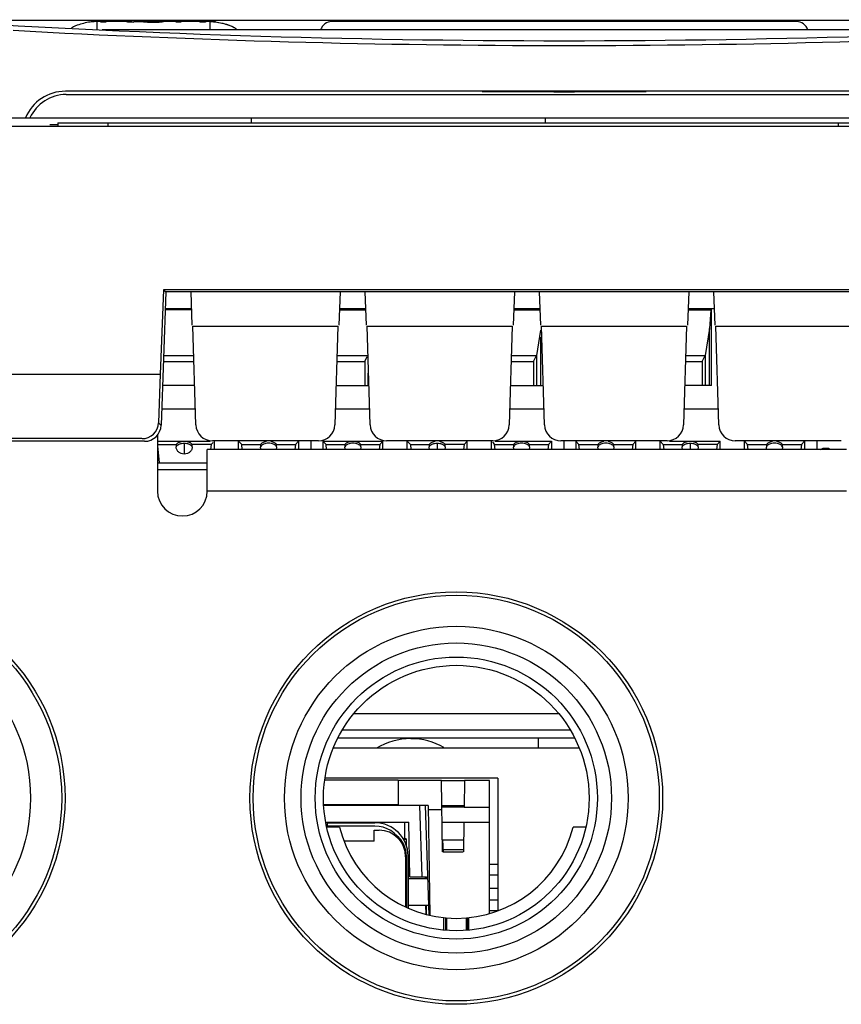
# Model space of a CAD drawing. Header units: millimetres. Extents: x 0 to 1400, y 0 to 1300.
# Tile 13 of 78: x 521 to 571, y 221 to 280. Entities that reach past the tile are written whole.
import ezdxf

# ---------------------------------------------------------------- set-up
doc = ezdxf.new("R2010")
doc.units = ezdxf.units.MM
doc.header["$LTSCALE"] = 84.740741
doc.layers.add('00_COMPONENTS', color=7, linetype='CONTINUOUS')

msp = doc.modelspace()

# ---------------------------------------------------------------- linework, layer by layer
at = {"layer": '00_COMPONENTS', "color": 7, "linetype": 'CONTINUOUS'}
for p, q in [((592.148, 279.929), (515.645, 279.929)), ((527.785, 279.864), (525.747, 279.864)), ((525.994, 279.832), (525.994, 279.864)), ((526.292, 279.832), (525.994, 279.832)), ((526.292, 279.864), (526.292, 279.832)), ((527.977, 279.832), (527.603, 279.832)), ((527.977, 279.864), (528.811, 279.864)), ((528.562, 279.851), (528.49, 279.857)), ((529.265, 279.862), (529.458, 279.863)), ((532.547, 279.864), (529.489, 279.864)), ((529.736, 279.852), (529.679, 279.846)), ((530.526, 279.832), (530.526, 279.864)), ((530.812, 279.832), (530.526, 279.832)), ((530.812, 279.864), (530.812, 279.832)), ((532.299, 279.832), (531.994, 279.832)), ((532.014, 279.864), (532.014, 279.832)), ((532.299, 279.864), (532.299, 279.832)), ((567.897, 279.864), (539.897, 279.864)), ((581.728, 279.364), (526.066, 279.364)), ((583.947, 275.664), (523.847, 275.664)), ((523.897, 275.464), (583.897, 275.464)), ((490.304, 274.064), (617.489, 274.064)), ((522.905, 273.664), (523.388, 273.664)), ((523.397, 273.764), (573.397, 273.764)), ((523.397, 273.764), (523.397, 273.564)), ((535.047, 274.064), (535.047, 273.764)), ((552.747, 274.064), (552.747, 273.764)), ((424.681, 273.564), (618.113, 273.564)), ((529.763, 263.702), (529.562, 258.604)), ((529.897, 263.564), (529.616, 255.529)), ((573.53, 263.702), (529.763, 263.702)), ((529.763, 263.702), (529.897, 263.564)), ((573.397, 263.564), (529.897, 263.564)), ((531.397, 263.564), (531.467, 261.564)), ((540.397, 263.564), (540.327, 261.564)), ((541.897, 263.564), (541.967, 261.564)), ((550.897, 263.564), (550.827, 261.564)), ((552.397, 263.564), (552.467, 261.564)), ((561.397, 263.564), (561.327, 261.564)), ((562.897, 263.564), (562.967, 261.564)), ((531.434, 262.484), (529.859, 262.484)), ((529.862, 262.564), (531.432, 262.564)), ((540.359, 262.484), (541.934, 262.484)), ((540.362, 262.564), (541.932, 262.564)), ((550.859, 262.484), (552.434, 262.484)), ((550.862, 262.564), (552.432, 262.564)), ((561.359, 262.484), (562.723, 262.484)), ((561.362, 262.564), (562.932, 262.564)), ((562.723, 262.484), (562.652, 261.36)), ((562.764, 257.931), (562.764, 262.564)), ((531.531, 261.501), (540.262, 261.501)), ((531.711, 255.56), (531.531, 261.501)), ((540.262, 261.501), (540.082, 255.56)), ((542.031, 261.501), (550.762, 261.501)), ((542.211, 255.56), (542.031, 261.501)), ((550.762, 261.501), (550.582, 255.56)), ((552.477, 261.268), (552.227, 259.736)), ((552.531, 261.501), (561.262, 261.501)), ((552.711, 255.56), (552.531, 261.501)), ((561.262, 261.501), (561.082, 255.56)), ((562.652, 261.36), (562.387, 259.736)), ((562.652, 257.931), (562.652, 261.36)), ((563.031, 261.501), (571.762, 261.501)), ((563.211, 255.56), (563.031, 261.501)), ((552.492, 257.931), (552.492, 260.843)), ((529.75, 259.376), (531.543, 259.376)), ((529.763, 259.736), (531.53, 259.736)), ((540.25, 259.376), (541.882, 259.376)), ((540.263, 259.736), (542.03, 259.736)), ((541.882, 259.376), (542.033, 259.669)), ((541.882, 259.376), (541.882, 257.931)), ((550.75, 259.376), (552.042, 259.376)), ((550.763, 259.736), (552.227, 259.736)), ((552.042, 259.376), (552.227, 259.736)), ((552.042, 259.376), (552.042, 257.931)), ((552.227, 259.736), (552.227, 257.931)), ((561.25, 259.376), (562.202, 259.376)), ((561.263, 259.736), (562.387, 259.736)), ((562.202, 259.376), (562.387, 259.736)), ((562.202, 259.376), (562.202, 257.931)), ((562.387, 259.736), (562.387, 257.931)), ((490.74, 258.604), (529.562, 258.604)), ((529.562, 258.604), (529.46, 255.687)), ((542.067, 258.677), (542.067, 257.931)), ((531.593, 257.931), (529.7, 257.931)), ((540.2, 257.931), (542.093, 257.931)), ((550.7, 257.931), (552.593, 257.931)), ((562.764, 257.931), (561.2, 257.931)), ((531.643, 256.505), (529.65, 256.505)), ((542.143, 256.505), (540.15, 256.505)), ((552.643, 256.505), (550.65, 256.505)), ((563.143, 256.505), (561.15, 256.505)), ((528.464, 254.725), (490.989, 254.725)), ((539.091, 254.594), (532.703, 254.594)), ((549.591, 254.594), (543.203, 254.594)), ((560.091, 254.594), (553.703, 254.594)), ((570.591, 254.594), (564.203, 254.594)), ((528.617, 254.564), (490.994, 254.564)), ((529.397, 254.573), (532.561, 254.573)), ((529.397, 254.376), (530.532, 254.376)), ((529.397, 254.294), (529.49, 253.264)), ((532.624, 254.376), (531.481, 254.376)), ((532.624, 254.376), (532.596, 254.064)), ((532.624, 254.376), (532.744, 254.496)), ((532.822, 254.064), (532.822, 254.564)), ((534.271, 254.064), (534.271, 254.564)), ((534.281, 254.564), (534.469, 254.376)), ((534.469, 254.376), (535.612, 254.376)), ((534.497, 254.064), (534.469, 254.376)), ((536.561, 254.376), (537.704, 254.376)), ((537.704, 254.376), (537.676, 254.064)), ((537.704, 254.376), (537.892, 254.564)), ((537.902, 254.564), (537.902, 254.064)), ((538.627, 254.564), (538.627, 254.064)), ((539.351, 254.573), (542.982, 254.573)), ((539.351, 254.573), (539.549, 254.376)), ((539.351, 254.573), (539.351, 254.064)), ((539.549, 254.376), (540.692, 254.376)), ((539.577, 254.064), (539.549, 254.376)), ((541.641, 254.376), (542.784, 254.376)), ((542.784, 254.376), (542.756, 254.064)), ((542.784, 254.376), (542.982, 254.573)), ((542.982, 254.064), (542.982, 254.573)), ((544.431, 254.064), (544.431, 254.564)), ((544.441, 254.564), (544.629, 254.376)), ((544.629, 254.376), (545.772, 254.376)), ((544.629, 254.376), (544.657, 254.064)), ((547.864, 254.376), (546.721, 254.376)), ((547.864, 254.376), (547.836, 254.064)), ((547.864, 254.376), (548.052, 254.564)), ((548.062, 254.064), (548.062, 254.564)), ((549.511, 254.064), (549.511, 254.564)), ((549.571, 254.514), (549.709, 254.376)), ((549.709, 254.376), (550.852, 254.376)), ((549.737, 254.064), (549.709, 254.376)), ((549.732, 254.573), (553.142, 254.573)), ((551.801, 254.376), (552.944, 254.376)), ((552.944, 254.376), (552.916, 254.064)), ((552.944, 254.376), (553.142, 254.573)), ((553.142, 254.573), (553.142, 254.064)), ((553.867, 254.564), (553.867, 254.064)), ((554.591, 254.564), (554.591, 254.064)), ((554.601, 254.564), (554.789, 254.376)), ((554.789, 254.376), (555.932, 254.376)), ((554.817, 254.064), (554.789, 254.376)), ((556.881, 254.376), (558.024, 254.376)), ((558.024, 254.376), (557.996, 254.064)), ((558.024, 254.376), (558.212, 254.564)), ((558.222, 254.064), (558.222, 254.564)), ((559.671, 254.064), (559.671, 254.564)), ((559.681, 254.564), (559.869, 254.376)), ((559.869, 254.376), (561.012, 254.376)), ((559.869, 254.376), (559.897, 254.064)), ((560.232, 254.573), (563.302, 254.573)), ((563.104, 254.376), (561.961, 254.376)), ((563.104, 254.376), (563.076, 254.064)), ((563.104, 254.376), (563.302, 254.573)), ((563.302, 254.064), (563.302, 254.573)), ((564.751, 254.064), (564.751, 254.564)), ((564.761, 254.564), (564.949, 254.376)), ((564.949, 254.376), (566.092, 254.376)), ((564.977, 254.064), (564.949, 254.376)), ((567.041, 254.376), (568.184, 254.376)), ((568.184, 254.376), (568.156, 254.064)), ((568.184, 254.376), (568.372, 254.564)), ((568.382, 254.564), (568.382, 254.064)), ((569.107, 254.564), (569.107, 254.064)), ((569.341, 254.064), (569.506, 254.143)), ((569.506, 254.143), (569.848, 254.143)), ((569.506, 254.064), (569.506, 254.143)), ((569.848, 254.143), (569.848, 254.064)), ((529.397, 253.264), (532.397, 253.264)), ((554.264, 237.164), (540.53, 237.164)), ((552.349, 236.064), (552.359, 236.664)), ((554.81, 236.064), (539.983, 236.064)), ((539.475, 234.164), (543.897, 234.164)), ((549.897, 234.264), (539.488, 234.264)), ((543.897, 234.164), (543.897, 232.629)), ((549.897, 234.264), (549.897, 226.259)), ((543.897, 232.664), (539.407, 232.664)), ((543.897, 232.629), (539.409, 232.629)), ((539.647, 231.574), (542.492, 231.574)), ((539.647, 231.374), (539.647, 231.574)), ((542.492, 231.374), (539.578, 231.374)), ((540.361, 231.314), (539.59, 231.314)), ((555.203, 231.314), (554.432, 231.314)), ((544.492, 229.574), (544.492, 226.421)), ((549.897, 229.064), (549.397, 229.064)), ((544.492, 228.214), (545.676, 228.214)), ((549.397, 228.434), (549.897, 228.434)), ((549.397, 227.634), (549.897, 227.634)), ((549.397, 226.934), (549.897, 226.934)), ((544.492, 226.614), (545.732, 226.614)), ((549.897, 226.264), (549.397, 226.264)), ((546.641, 225.099), (546.641, 225.853)), ((546.741, 225.843), (546.741, 225.093)), ((546.811, 225.837), (546.811, 225.085)), ((547.983, 225.837), (547.983, 225.085)), ((548.053, 225.843), (548.053, 225.093)), ((548.153, 225.099), (548.153, 225.853))]:
    msp.add_line(p, q, dxfattribs=at)
at = {"layer": '00_COMPONENTS', "color": 9, "linetype": 'CONTINUOUS'}
for p, q in [((527.586, 279.864), (527.586, 279.832)), ((528.616, 279.864), (528.616, 279.844)), ((528.803, 279.864), (528.803, 279.833)), ((529.128, 279.861), (529.128, 279.824)), ((529.596, 279.864), (529.596, 279.846)), ((532.547, 279.864), (532.547, 279.364)), ((525.747, 279.468), (525.747, 279.379)), ((526.397, 273.764), (526.397, 273.564)), ((570.397, 273.764), (570.397, 273.564)), ((529.616, 255.525), (529.46, 255.687)), ((531.007, 254.451), (531.007, 253.796)), ((546.247, 254.451), (546.247, 254.064)), ((561.487, 254.451), (561.487, 254.064)), ((532.397, 252.85), (529.397, 252.85)), ((570.897, 251.564), (532.397, 251.564)), ((553.573, 238.146), (541.22, 238.146)), ((542.447, 230.464), (540.631, 230.464)), ((544.347, 230.614), (544.198, 230.614)), ((544.397, 230.564), (544.229, 230.564)), ((546.758, 225.842), (546.758, 225.092)), ((548.036, 225.842), (548.036, 225.092))]:
    msp.add_line(p, q, dxfattribs=at)
at = {"layer": '00_COMPONENTS', "color": 3, "linetype": 'CONTINUOUS'}
for p, q in [((529.397, 254.942), (529.397, 251.564)), ((570.897, 254.064), (532.397, 254.064)), ((532.397, 251.564), (532.397, 254.064))]:
    msp.add_line(p, q, dxfattribs=at)
at = {"layer": '00_COMPONENTS', "color": 6, "linetype": 'CONTINUOUS'}
for p, q in [((554.54, 236.664), (540.253, 236.664)), ((546.497, 234.114), (543.897, 234.114)), ((546.572, 229.818), (546.497, 234.114)), ((546.503, 234.114), (547.87, 234.114)), ((547.897, 234.114), (547.869, 232.514)), ((549.397, 234.114), (547.897, 234.114)), ((549.397, 226.097), (549.397, 234.114)), ((545.699, 232.614), (539.41, 232.614)), ((545.178, 232.614), (545.328, 228.314)), ((545.522, 232.614), (545.753, 226.005)), ((545.697, 232.614), (545.812, 225.991)), ((546.527, 232.353), (545.699, 232.353)), ((546.534, 232.614), (547.869, 232.614)), ((547.859, 232.514), (546.534, 232.514)), ((547.869, 232.514), (549.397, 232.514)), ((539.532, 231.614), (544.539, 231.614)), ((541.503, 231.614), (541.503, 231.574)), ((544.305, 230.613), (544.29, 231.614)), ((544.597, 228.314), (544.539, 231.614)), ((546.532, 231.614), (549.397, 231.614)), ((547.853, 231.614), (547.822, 229.818)), ((542.447, 231.124), (542.747, 231.124)), ((542.447, 230.464), (542.447, 231.124)), ((544.397, 230.176), (544.397, 230.564)), ((546.559, 230.542), (547.834, 230.542)), ((546.62, 229.819), (546.594, 230.547)), ((546.582, 229.818), (547.811, 229.818)), ((547.824, 229.944), (546.615, 229.944)), ((544.347, 229.524), (544.347, 226.489)), ((544.397, 229.564), (544.397, 226.466)), ((544.597, 228.314), (545.597, 228.314)), ((545.515, 228.312), (545.516, 228.214)), ((545.597, 228.214), (545.597, 228.314)), ((545.544, 226.614), (545.554, 226.052)), ((545.597, 226.042), (545.597, 226.614))]:
    msp.add_line(p, q, dxfattribs=at)
at = {"layer": '00_COMPONENTS', "color": 9, "linetype": 'CONTINUOUS'}
for centre, radius in [((511.397, 233.064), 12.43), ((511.397, 233.064), 12.23), ((547.397, 233.064), 12.43), ((547.397, 233.064), 12.23), ((547.397, 233.064), 8.5)]:
    msp.add_circle(centre, radius, dxfattribs=at)
at = {"layer": '00_COMPONENTS', "color": 7, "linetype": 'CONTINUOUS'}
for centre, radius in [((511.397, 233.064), 10.35), ((547.397, 233.064), 10.35), ((547.397, 233.064), 9.35), ((547.397, 233.064), 8)]:
    msp.add_circle(centre, radius, dxfattribs=at)
for centre, radius, start, end in [((553.897, 878.709), 600, 266.275496, 273.724504), ((525.835, 276.43), 3.437, 95.41639, 97.29507), ((525.804, 276.755), 3.111, 94.81581, 95.40225), ((525.801, 276.784), 3.081, 94.30713, 95.28362), ((525.803, 276.766), 3.1, 94.866, 95.28709), ((525.791, 276.905), 2.96, 94.29139, 94.86701), ((525.792, 276.893), 2.971, 94.33142, 94.81484), ((525.777, 277.103), 2.761, 93.18083, 94.29696), ((525.777, 277.113), 2.751, 93.19498, 94.31537), ((525.773, 277.17), 2.694, 93.1368, 93.9372), ((525.755, 277.502), 2.361, 91.5342, 93.20372), ((525.761, 277.374), 2.489, 92.25364, 93.13701), ((525.747, 277.781), 2.083, 90.01878, 91.75099), ((525.747, 277.799), 2.065, 90.01406, 91.52592), ((527.401, 279.26), 0.604, 81.92342, 84.71142), ((529.31, 287.905), 8.089, 264.69418, 265.22841), ((529.087, 285.257), 5.432, 265.24571, 267.00853), ((529.121, 286.013), 6.189, 267.06016, 269.08811), ((528.809, 274.273), 5.591, 89.53647, 89.97176), ((529.149, 287.461), 7.637, 269.05263, 269.71165), ((529.154, 288.319), 8.495, 269.70546, 270.0017), ((529.13, 302.287), 22.426, 269.99518, 270.34421), ((529.155, 287.381), 7.557, 269.99167, 270.72371), ((529.18, 285.771), 5.946, 270.68065, 272.43919), ((529.202, 285.118), 5.293, 272.50318, 275.17133), ((529.491, 274.21), 5.654, 90.01504, 90.33708), ((531.793, 279.366), 0.497, 88.20167, 89.98827), ((532.546, 277.78), 2.083, 88.24419, 89.98111), ((532.537, 277.477), 2.387, 86.78814, 88.24565), ((532.519, 277.14), 2.724, 85.98267, 86.88638), ((532.505, 276.941), 2.923, 85.14304, 85.98273), ((532.49, 276.768), 3.098, 84.71408, 85.14662), ((532.457, 276.424), 3.442, 82.7059, 84.54162), ((539.897, 279.164), 0.7, 90, 163.39845), ((567.897, 279.164), 0.7, 16.60155, 90), ((523.847, 273.064), 2.6, 90, 157.35511), ((523.897, 273.064), 2.4, 90, 155.37494), ((528.617, 255.564), 1, 270, 358), ((548.504, 253.451), 17.996, 177.05164, 177.4822), ((513.509, 253.451), 17.996, 2.5178, 2.94836), ((535.988, 254.225), 0.383, 177.48169, 181.34185), ((541.068, 254.225), 0.383, 177.48169, 181.34185), ((563.744, 253.451), 17.996, 177.05164, 177.4822), ((528.749, 253.451), 17.996, 2.5178, 2.94836), ((551.228, 254.225), 0.383, 177.48169, 181.34185), ((556.308, 254.225), 0.383, 177.48169, 181.34185), ((578.984, 253.451), 17.996, 177.05164, 177.4822), ((543.989, 253.451), 17.996, 2.5178, 2.94836), ((566.468, 254.225), 0.383, 177.48169, 181.34185), ((544.655, 232.644), 4, 89.99988, 121.20889), ((544.655, 232.643), 4, 59.97567, 89.99904), ((542.492, 229.574), 2, 0, 90), ((547.397, 233.064), 7.25, 193.96796, 346.03204), ((542.492, 229.574), 1.8, 25.8452, 90)]:
    msp.add_arc(centre, radius, start, end, dxfattribs=at)
at = {"layer": '00_COMPONENTS', "color": 9, "linetype": 'CONTINUOUS'}
for centre, radius, start, end in [((553.897, 878.72), 600.301, 266.829633, 273.170367), ((553.897, 877.508), 601.871, 269.53023, 270.46977)]:
    msp.add_arc(centre, radius, start, end, dxfattribs=at)
at = {"layer": '00_COMPONENTS', "color": 3, "linetype": 'CONTINUOUS'}
msp.add_arc((530.897, 251.564), 1.5, 180, 360, dxfattribs=at)
at = {"layer": '00_COMPONENTS', "color": 6, "linetype": 'CONTINUOUS'}
for centre, radius, end in [((542.747, 229.524), 1.6, 90), ((542.797, 229.564), 1.6, 51.24809), ((544.347, 230.564), 0.05, 90)]:
    msp.add_arc(centre, radius, 0, end, dxfattribs=at)
at = {"layer": '00_COMPONENTS', "color": 7, "linetype": 'CONTINUOUS'}
for centre, major_axis, ratio, start_param, end_param in [((528.457, 255.729), (-0.7, 0.725), 0.992685, 2.377316, 3.905869), ((532.715, 255.603), (0.565, 0.84), 0.987351, -4.08434, -2.555786), ((539.079, 255.603), (-0.565, 0.84), 0.987351, -3.727399, -2.198846), ((543.215, 255.603), (0.565, 0.84), 0.987351, -4.08434, -2.555786), ((549.579, 255.603), (-0.565, 0.84), 0.987351, -3.727399, -2.198846), ((553.715, 255.603), (0.565, 0.84), 0.987351, -4.08434, -2.555786), ((560.079, 255.603), (-0.565, 0.84), 0.987351, -3.727399, -2.198846), ((564.215, 255.603), (0.565, 0.84), 0.987351, -4.08434, -2.555786), ((536.087, 253.374), (0, 3.201), 0.156198, 1.252132, 1.296223), ((536.087, 253.374), (0, 3.201), 0.156198, -1.296223, -1.252132), ((541.167, 253.374), (0, 3.201), 0.156198, 1.252132, 1.296223), ((541.167, 253.374), (0, 3.201), 0.156198, -1.296223, -1.252132), ((551.327, 253.374), (0, 3.201), 0.156198, 1.252132, 1.296223), ((551.327, 253.374), (0, 3.201), 0.156198, -1.296223, -1.252132), ((556.407, 253.374), (0, 3.201), 0.156198, 1.252132, 1.296223), ((556.407, 253.374), (0, 3.201), 0.156198, -1.296223, -1.252132), ((566.567, 253.374), (0, 3.201), 0.156198, 1.252132, 1.296223), ((566.567, 253.374), (0, 3.201), 0.156198, -1.296223, -1.252132)]:
    msp.add_ellipse(centre, major_axis=major_axis, ratio=ratio, start_param=start_param, end_param=end_param, dxfattribs=at)
for points, knots in [([(525.747, 279.864), (525.478, 279.864), (525.076, 279.797), (524.623, 279.667), (524.374, 279.565), (524.255, 279.499), (524.204, 279.455)], [0, 0, 0, 0, 0.499725, 0.749969, 0.87511, 1, 1, 1, 1]), ([(528.49, 279.857), (528.48, 279.858), (528.448, 279.861), (528.415, 279.864), (528.392, 279.864)], [0, 0, 0, 0, 0.288014, 1, 1, 1, 1]), ([(528.854, 279.863), (528.875, 279.863), (528.967, 279.862), (529.058, 279.861), (529.128, 279.861)], [0, 0, 0, 0, 0.235925, 1, 1, 1, 1]), ([(529.9, 279.864), (529.889, 279.864), (529.834, 279.861), (529.78, 279.856), (529.736, 279.852)], [0, 0, 0, 0, 0.203217, 1, 1, 1, 1]), ([(532.547, 279.864), (532.69, 279.864), (532.977, 279.835), (533.33, 279.763), (533.607, 279.684), (533.81, 279.613), (533.976, 279.536), (534.091, 279.459), (534.147, 279.399), (534.147, 279.364)], [0, 0, 0, 0, 0.250101, 0.50052, 0.625769, 0.751006, 0.876171, 0.938743, 1, 1, 1, 1]), ([(533.279, 279.771), (533.359, 279.753), (533.519, 279.712), (533.752, 279.636), (533.945, 279.553), (534.078, 279.47), (534.147, 279.404), (534.147, 279.364)], [0, 0, 0, 0, 0.250832, 0.50164, 0.752313, 0.877624, 1, 1, 1, 1]), ([(531.007, 253.796), (530.943, 253.796), (530.816, 253.818), (530.679, 253.901), (530.598, 253.993), (530.554, 254.07), (530.528, 254.154), (530.524, 254.213), (530.525, 254.241)], [0, 0, 0, 0, 0.262733, 0.517644, 0.641482, 0.762648, 0.881811, 1, 1, 1, 1]), ([(530.532, 254.376), (530.55, 254.407), (530.59, 254.449), (530.655, 254.492), (530.737, 254.532), (530.855, 254.565), (530.955, 254.573), (531.007, 254.573)], [0, 0, 0, 0, 0.200108, 0.314892, 0.439071, 0.710331, 1, 1, 1, 1]), ([(531.007, 254.573), (531.058, 254.573), (531.158, 254.565), (531.276, 254.532), (531.358, 254.492), (531.424, 254.449), (531.464, 254.407), (531.481, 254.376)], [0, 0, 0, 0, 0.28967, 0.56093, 0.685108, 0.799892, 1, 1, 1, 1]), ([(531.488, 254.241), (531.489, 254.213), (531.485, 254.154), (531.46, 254.07), (531.416, 253.993), (531.335, 253.901), (531.198, 253.818), (531.071, 253.796), (531.007, 253.796)], [0, 0, 0, 0, 0.118189, 0.237352, 0.358518, 0.482356, 0.737268, 1, 1, 1, 1]), ([(535.64, 254.064), (535.629, 254.087), (535.612, 254.137), (535.606, 254.19), (535.605, 254.216)], [0, 0, 0, 0, 0.502288, 1, 1, 1, 1]), ([(535.612, 254.376), (535.626, 254.4), (535.665, 254.446), (535.745, 254.5), (535.845, 254.541), (535.918, 254.558), (535.957, 254.564)], [0, 0, 0, 0, 0.20541, 0.442208, 0.709386, 1, 1, 1, 1]), ([(536.217, 254.564), (536.255, 254.558), (536.329, 254.541), (536.428, 254.5), (536.508, 254.446), (536.548, 254.4), (536.561, 254.376)], [0, 0, 0, 0, 0.290614, 0.557792, 0.79459, 1, 1, 1, 1]), ([(536.568, 254.242), (536.569, 254.211), (536.565, 254.15), (536.546, 254.091), (536.533, 254.064)], [0, 0, 0, 0, 0.497707, 1, 1, 1, 1]), ([(540.72, 254.064), (540.709, 254.087), (540.692, 254.137), (540.686, 254.19), (540.685, 254.216)], [0, 0, 0, 0, 0.502288, 1, 1, 1, 1]), ([(540.692, 254.376), (540.71, 254.407), (540.75, 254.449), (540.815, 254.492), (540.897, 254.532), (541.015, 254.565), (541.115, 254.573), (541.167, 254.573)], [0, 0, 0, 0, 0.200108, 0.314892, 0.439071, 0.710331, 1, 1, 1, 1]), ([(541.167, 254.573), (541.218, 254.573), (541.318, 254.565), (541.436, 254.532), (541.518, 254.492), (541.584, 254.449), (541.624, 254.407), (541.641, 254.376)], [0, 0, 0, 0, 0.28967, 0.56093, 0.685108, 0.799892, 1, 1, 1, 1]), ([(541.648, 254.242), (541.649, 254.211), (541.645, 254.15), (541.626, 254.091), (541.613, 254.064)], [0, 0, 0, 0, 0.497707, 1, 1, 1, 1]), ([(545.8, 254.064), (545.788, 254.091), (545.769, 254.15), (545.764, 254.211), (545.765, 254.241)], [0, 0, 0, 0, 0.502293, 1, 1, 1, 1]), ([(545.772, 254.376), (545.786, 254.4), (545.825, 254.446), (545.905, 254.5), (546.005, 254.541), (546.078, 254.558), (546.117, 254.564)], [0, 0, 0, 0, 0.20541, 0.442208, 0.709386, 1, 1, 1, 1]), ([(546.377, 254.564), (546.415, 254.558), (546.489, 254.541), (546.588, 254.5), (546.668, 254.446), (546.708, 254.4), (546.721, 254.376)], [0, 0, 0, 0, 0.290614, 0.557792, 0.79459, 1, 1, 1, 1]), ([(546.728, 254.241), (546.729, 254.211), (546.725, 254.15), (546.706, 254.091), (546.693, 254.064)], [0, 0, 0, 0, 0.497707, 1, 1, 1, 1]), ([(550.88, 254.064), (550.869, 254.087), (550.852, 254.137), (550.846, 254.19), (550.845, 254.216)], [0, 0, 0, 0, 0.502288, 1, 1, 1, 1]), ([(550.852, 254.376), (550.87, 254.407), (550.91, 254.449), (550.975, 254.492), (551.057, 254.532), (551.175, 254.565), (551.275, 254.573), (551.327, 254.573)], [0, 0, 0, 0, 0.200108, 0.314892, 0.439071, 0.710331, 1, 1, 1, 1]), ([(551.327, 254.573), (551.378, 254.573), (551.478, 254.565), (551.596, 254.532), (551.678, 254.492), (551.744, 254.449), (551.784, 254.407), (551.801, 254.376)], [0, 0, 0, 0, 0.28967, 0.56093, 0.685108, 0.799892, 1, 1, 1, 1]), ([(551.808, 254.242), (551.809, 254.211), (551.805, 254.15), (551.786, 254.091), (551.773, 254.064)], [0, 0, 0, 0, 0.497707, 1, 1, 1, 1]), ([(555.96, 254.064), (555.949, 254.087), (555.932, 254.137), (555.926, 254.19), (555.925, 254.216)], [0, 0, 0, 0, 0.502288, 1, 1, 1, 1]), ([(555.932, 254.376), (555.946, 254.4), (555.985, 254.446), (556.065, 254.5), (556.165, 254.541), (556.238, 254.558), (556.277, 254.564)], [0, 0, 0, 0, 0.20541, 0.442208, 0.709386, 1, 1, 1, 1]), ([(556.537, 254.564), (556.575, 254.558), (556.649, 254.541), (556.748, 254.5), (556.828, 254.446), (556.868, 254.4), (556.881, 254.376)], [0, 0, 0, 0, 0.290614, 0.557792, 0.79459, 1, 1, 1, 1]), ([(556.888, 254.242), (556.889, 254.211), (556.885, 254.15), (556.866, 254.091), (556.853, 254.064)], [0, 0, 0, 0, 0.497707, 1, 1, 1, 1]), ([(561.04, 254.064), (561.028, 254.091), (561.009, 254.15), (561.004, 254.211), (561.005, 254.241)], [0, 0, 0, 0, 0.502293, 1, 1, 1, 1]), ([(561.012, 254.376), (561.03, 254.407), (561.07, 254.449), (561.135, 254.492), (561.217, 254.532), (561.335, 254.565), (561.435, 254.573), (561.487, 254.573)], [0, 0, 0, 0, 0.200108, 0.314892, 0.439071, 0.710331, 1, 1, 1, 1]), ([(561.487, 254.573), (561.538, 254.573), (561.638, 254.565), (561.756, 254.532), (561.838, 254.492), (561.904, 254.449), (561.944, 254.407), (561.961, 254.376)], [0, 0, 0, 0, 0.28967, 0.56093, 0.685108, 0.799892, 1, 1, 1, 1]), ([(561.968, 254.241), (561.969, 254.211), (561.965, 254.15), (561.946, 254.091), (561.933, 254.064)], [0, 0, 0, 0, 0.497707, 1, 1, 1, 1]), ([(566.12, 254.064), (566.109, 254.087), (566.092, 254.137), (566.086, 254.19), (566.085, 254.216)], [0, 0, 0, 0, 0.502288, 1, 1, 1, 1]), ([(566.092, 254.376), (566.106, 254.4), (566.145, 254.446), (566.225, 254.5), (566.325, 254.541), (566.398, 254.558), (566.437, 254.564)], [0, 0, 0, 0, 0.20541, 0.442208, 0.709386, 1, 1, 1, 1]), ([(566.697, 254.564), (566.735, 254.558), (566.809, 254.541), (566.908, 254.5), (566.988, 254.446), (567.028, 254.4), (567.041, 254.376)], [0, 0, 0, 0, 0.290614, 0.557792, 0.79459, 1, 1, 1, 1]), ([(567.048, 254.242), (567.049, 254.211), (567.045, 254.15), (567.026, 254.091), (567.013, 254.064)], [0, 0, 0, 0, 0.497707, 1, 1, 1, 1])]:
    msp.add_open_spline(points, degree=3, knots=knots, dxfattribs=at)
at = {"layer": '00_COMPONENTS', "color": 9, "linetype": 'CONTINUOUS'}
for points, knots in [([(525.747, 279.864), (525.744, 279.864), (525.75, 279.847), (525.745, 279.831), (525.747, 279.796), (525.746, 279.735), (525.747, 279.623), (525.747, 279.527), (525.747, 279.468)], [0, 0, 0, 0, 0.022326, 0.0789, 0.161701, 0.267864, 0.553686, 1, 1, 1, 1]), ([(530.525, 254.242), (530.533, 254.257), (530.548, 254.279), (530.572, 254.306), (530.594, 254.326), (530.618, 254.345), (530.645, 254.362), (530.674, 254.378), (530.716, 254.398), (530.774, 254.419), (530.874, 254.443), (530.953, 254.451), (531.007, 254.451)], [0, 0, 0, 0, 0.094538, 0.145038, 0.198344, 0.254092, 0.312222, 0.37286, 0.435993, 0.568565, 0.708289, 1, 1, 1, 1]), ([(531.007, 254.451), (531.06, 254.451), (531.139, 254.443), (531.239, 254.419), (531.297, 254.398), (531.34, 254.378), (531.369, 254.362), (531.395, 254.345), (531.42, 254.326), (531.441, 254.306), (531.466, 254.279), (531.48, 254.257), (531.488, 254.242)], [0, 0, 0, 0, 0.291711, 0.431435, 0.564007, 0.62714, 0.687778, 0.745908, 0.801656, 0.854962, 0.905462, 1, 1, 1, 1]), ([(536.087, 254.451), (536.033, 254.451), (535.93, 254.441), (535.809, 254.406), (535.725, 254.364), (535.66, 254.318), (535.621, 254.274), (535.605, 254.242)], [0, 0, 0, 0, 0.292211, 0.564568, 0.688488, 0.80247, 1, 1, 1, 1]), ([(536.568, 254.242), (536.552, 254.274), (536.513, 254.318), (536.448, 254.364), (536.365, 254.406), (536.243, 254.441), (536.14, 254.451), (536.087, 254.451)], [0, 0, 0, 0, 0.19753, 0.311512, 0.435432, 0.707789, 1, 1, 1, 1]), ([(541.167, 254.451), (541.113, 254.451), (541.01, 254.441), (540.889, 254.406), (540.805, 254.364), (540.74, 254.318), (540.701, 254.274), (540.685, 254.242)], [0, 0, 0, 0, 0.292211, 0.564568, 0.688488, 0.80247, 1, 1, 1, 1]), ([(541.648, 254.242), (541.632, 254.274), (541.593, 254.318), (541.528, 254.364), (541.445, 254.406), (541.323, 254.441), (541.22, 254.451), (541.167, 254.451)], [0, 0, 0, 0, 0.19753, 0.311512, 0.435432, 0.707789, 1, 1, 1, 1]), ([(545.765, 254.242), (545.773, 254.257), (545.788, 254.279), (545.812, 254.306), (545.834, 254.326), (545.858, 254.345), (545.885, 254.362), (545.914, 254.378), (545.956, 254.398), (546.014, 254.419), (546.114, 254.443), (546.193, 254.451), (546.247, 254.451)], [0, 0, 0, 0, 0.094538, 0.145038, 0.198344, 0.254092, 0.312222, 0.37286, 0.435993, 0.568565, 0.708289, 1, 1, 1, 1]), ([(546.247, 254.451), (546.3, 254.451), (546.379, 254.443), (546.479, 254.419), (546.537, 254.398), (546.58, 254.378), (546.609, 254.362), (546.635, 254.345), (546.66, 254.326), (546.681, 254.306), (546.706, 254.279), (546.72, 254.257), (546.728, 254.242)], [0, 0, 0, 0, 0.291711, 0.431435, 0.564007, 0.62714, 0.687778, 0.745908, 0.801656, 0.854962, 0.905462, 1, 1, 1, 1]), ([(551.327, 254.451), (551.273, 254.451), (551.17, 254.441), (551.049, 254.406), (550.965, 254.364), (550.9, 254.318), (550.861, 254.274), (550.845, 254.242)], [0, 0, 0, 0, 0.292211, 0.564568, 0.688488, 0.80247, 1, 1, 1, 1]), ([(551.808, 254.242), (551.792, 254.274), (551.753, 254.318), (551.688, 254.364), (551.605, 254.406), (551.483, 254.441), (551.38, 254.451), (551.327, 254.451)], [0, 0, 0, 0, 0.19753, 0.311512, 0.435432, 0.707789, 1, 1, 1, 1]), ([(556.407, 254.451), (556.353, 254.451), (556.25, 254.441), (556.129, 254.406), (556.045, 254.364), (555.98, 254.318), (555.941, 254.274), (555.925, 254.242)], [0, 0, 0, 0, 0.292211, 0.564568, 0.688488, 0.80247, 1, 1, 1, 1]), ([(556.888, 254.242), (556.872, 254.274), (556.833, 254.318), (556.768, 254.364), (556.685, 254.406), (556.563, 254.441), (556.46, 254.451), (556.407, 254.451)], [0, 0, 0, 0, 0.19753, 0.311512, 0.435432, 0.707789, 1, 1, 1, 1]), ([(561.005, 254.242), (561.013, 254.257), (561.028, 254.279), (561.052, 254.306), (561.074, 254.326), (561.098, 254.345), (561.125, 254.362), (561.154, 254.378), (561.196, 254.398), (561.254, 254.419), (561.354, 254.443), (561.433, 254.451), (561.487, 254.451)], [0, 0, 0, 0, 0.094538, 0.145038, 0.198344, 0.254092, 0.312222, 0.37286, 0.435993, 0.568565, 0.708289, 1, 1, 1, 1]), ([(561.487, 254.451), (561.54, 254.451), (561.619, 254.443), (561.719, 254.419), (561.777, 254.398), (561.82, 254.378), (561.849, 254.362), (561.875, 254.345), (561.9, 254.326), (561.921, 254.306), (561.946, 254.279), (561.96, 254.257), (561.968, 254.242)], [0, 0, 0, 0, 0.291711, 0.431435, 0.564007, 0.62714, 0.687778, 0.745908, 0.801656, 0.854962, 0.905462, 1, 1, 1, 1]), ([(566.567, 254.451), (566.513, 254.451), (566.41, 254.441), (566.289, 254.406), (566.205, 254.364), (566.14, 254.318), (566.101, 254.274), (566.085, 254.242)], [0, 0, 0, 0, 0.292211, 0.564568, 0.688488, 0.80247, 1, 1, 1, 1]), ([(567.048, 254.242), (567.032, 254.274), (566.993, 254.318), (566.928, 254.364), (566.845, 254.406), (566.723, 254.441), (566.62, 254.451), (566.567, 254.451)], [0, 0, 0, 0, 0.19753, 0.311512, 0.435432, 0.707789, 1, 1, 1, 1])]:
    msp.add_open_spline(points, degree=3, knots=knots, dxfattribs=at)
at = {"layer": '00_COMPONENTS', "color": 7, "linetype": 'CONTINUOUS'}
for points in [[(527.457, 279.861), (527.442, 279.863), (527.427, 279.864), (527.412, 279.864)], [(527.603, 279.832), (527.564, 279.843), (527.525, 279.852), (527.486, 279.858)], [(527.785, 279.864), (527.85, 279.864), (527.915, 279.85), (527.977, 279.832)], [(531.873, 279.858), (531.852, 279.861), (531.83, 279.863), (531.809, 279.863)], [(531.994, 279.832), (531.954, 279.843), (531.914, 279.852), (531.873, 279.858)], [(532.547, 279.864), (532.793, 279.864), (533.039, 279.825), (533.279, 279.771)]]:
    msp.add_open_spline(points, degree=3, dxfattribs=at)

doc.saveas('drawing.dxf')
